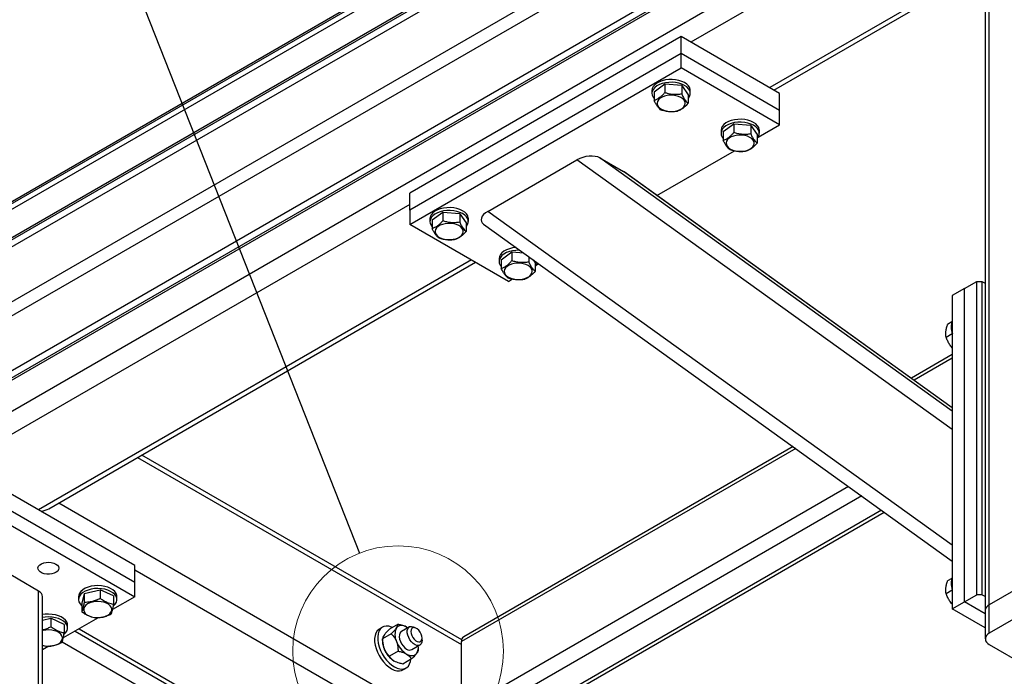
# Model space of a CAD drawing. Header units: millimetres. Extents: x 5 to 589, y 5 to 415.
# Tile 54 of 68: x 439 to 467, y 342 to 361. Entities that reach past the tile are written whole.
import ezdxf

# ---------------------------------------------------------------- set-up
doc = ezdxf.new("R2010")
doc.units = ezdxf.units.MM
doc.layers.add('TRAIT-FORT', color=4, linetype='Continuous', lineweight=25)
doc.dimstyles.new('SLDDIMSTYLE6', dxfattribs={"dimtxt": 0.18, "dimasz": 2, "dimexe": 0, "dimexo": 0.0625, "dimgap": 0, "dimtad": 0, "dimtih": 1, "dimtoh": 1, "dimdec": 0, "dimrnd": 1e-09, "dimzin": 0, "dimdsep": 46, "dimtxsty": 'Standard', "dimblk1": 'NONE', "dimblk2": 'NONE', "dimsah": 1, "dimcen": 0.09, "dimadec": 0, "dimazin": 0, "dimtfac": 2, "dimtdec": 0, "dimtofl": 0, "dimtmove": 0, "dimatfit": 3, "dimldrblk": 'NONE', "dimfxl": 1, "dimfrac": 2, "dimtolj": 1, "dimtzin": 0, "dimarcsym": 0})

# ---------------------------------------------------------------- blocks, each defined once
blk = doc.blocks.new('_None')

msp = doc.modelspace()

# ---------------------------------------------------------------- linework, layer by layer
at = {"color": 7, "linetype": 'Continuous', "lineweight": 18}
msp.add_circle((449.508, 342.663), 3.02, dxfattribs=at)
at = {"layer": 'TRAIT-FORT', "color": 4, "linetype": 'Continuous', "lineweight": 25}
for p, q in [((397.587, 331.978), (504.006, 393.413)), ((397.587, 331.917), (504.006, 393.352)), ((397.587, 331.754), (504.006, 393.188)), ((464.939, 369.819), (433.119, 351.449)), ((464.939, 369.757), (433.119, 351.388)), ((465.027, 369.604), (433.207, 351.235)), ((466.388, 368.818), (434.568, 350.449)), ((466.565, 368.512), (434.745, 350.143)), ((466.565, 366.94), (434.745, 348.571)), ((463.701, 365.083), (434.834, 348.418)), ((463.701, 365.022), (434.887, 348.387)), ((466.459, 343.996), (466.459, 364.491)), ((463.878, 364.226), (434.003, 346.979)), ((466.342, 364.328), (466.342, 343.832)), ((464.366, 363.854), (457.903, 360.123)), ((466.342, 362.382), (460.166, 358.817)), ((460.283, 358.749), (466.342, 362.247)), ((457.62, 360.286), (449.842, 355.796)), ((457.62, 359.797), (457.62, 360.286)), ((460.448, 358.654), (457.62, 360.286)), ((457.62, 359.797), (449.842, 355.306)), ((460.448, 358.164), (457.62, 359.797)), ((457.62, 359.388), (457.62, 359.797)), ((449.842, 354.898), (457.62, 359.388)), ((460.448, 357.755), (457.62, 359.388)), ((457.153, 358.916), (456.851, 358.692)), ((457.153, 358.916), (457.153, 358.671)), ((457.639, 358.877), (457.153, 358.916)), ((457.639, 358.877), (457.639, 358.632)), ((457.639, 358.877), (457.823, 358.614)), ((456.787, 358.735), (456.787, 358.653)), ((456.851, 358.692), (456.851, 358.448)), ((457.823, 358.614), (457.823, 358.37)), ((457.887, 358.653), (457.887, 358.735)), ((460.448, 358.164), (460.448, 358.654)), ((460.448, 357.755), (460.448, 358.164)), ((459.133, 357.773), (458.831, 357.549)), ((459.133, 357.773), (459.133, 357.528)), ((459.619, 357.734), (459.133, 357.773)), ((459.619, 357.734), (459.619, 357.489)), ((459.619, 357.734), (459.803, 357.472)), ((459.833, 357.4), (460.448, 357.755)), ((458.767, 357.592), (458.767, 357.51)), ((458.831, 357.549), (458.831, 357.305)), ((459.803, 357.472), (459.803, 357.227)), ((459.867, 357.51), (459.867, 357.592)), ((456.93, 355.724), (459.152, 357.007)), ((452.077, 355.27), (454.634, 356.746)), ((465.398, 349.015), (454.634, 356.746)), ((455.296, 356.802), (455.968, 356.414)), ((465.398, 349.545), (455.296, 356.802)), ((465.398, 349.64), (455.968, 356.414)), ((465.398, 349.642), (455.99, 356.4)), ((449.842, 355.306), (449.842, 355.796)), ((449.842, 355.47), (436.937, 348.02)), ((449.842, 355.306), (449.842, 354.898)), ((450.789, 355.242), (450.487, 355.019)), ((450.789, 355.242), (450.789, 354.997)), ((451.275, 355.203), (450.789, 355.242)), ((451.275, 355.203), (451.275, 354.958)), ((451.275, 355.203), (451.459, 354.941)), ((465.398, 345.701), (452.077, 355.27)), ((452.67, 353.265), (449.842, 354.898)), ((450.423, 355.061), (450.423, 354.98)), ((450.487, 355.019), (450.487, 354.774)), ((451.459, 354.941), (451.459, 354.696)), ((451.523, 354.98), (451.523, 355.061)), ((451.959, 354.902), (465.398, 345.248)), ((452.769, 354.099), (452.467, 353.876)), ((452.769, 354.099), (452.769, 353.854)), ((453.115, 354.071), (452.769, 354.099)), ((451.61, 353.878), (439.2, 346.714)), ((439.494, 346.748), (451.727, 353.81)), ((452.403, 353.918), (452.403, 353.837)), ((452.467, 353.876), (452.467, 353.631)), ((453.255, 353.971), (453.255, 353.815)), ((453.381, 353.88), (453.439, 353.798)), ((453.439, 353.798), (453.439, 353.553)), ((453.469, 353.726), (453.539, 353.767)), ((452.67, 353.265), (452.788, 353.333)), ((465.752, 353.059), (466.105, 353.263)), ((466.105, 344.281), (466.105, 353.263)), ((466.105, 353.263), (466.247, 353.263)), ((466.247, 353.263), (466.247, 344.281)), ((466.247, 353.263), (466.342, 353.209)), ((465.752, 353.059), (465.398, 352.855)), ((465.752, 344.077), (465.752, 353.059)), ((465.398, 352.855), (465.398, 343.873)), ((465.38, 352.1), (465.263, 352.032)), ((465.398, 351.762), (465.22, 351.659)), ((465.398, 351.163), (464.224, 350.485)), ((465.398, 351.062), (464.302, 350.429)), ((460.911, 348.471), (451.327, 342.938)), ((460.833, 348.528), (451.389, 343.076)), ((441.958, 345.122), (436.654, 348.183)), ((442.04, 348.218), (451.327, 342.857)), ((451.332, 342.989), (442.157, 348.286)), ((441.958, 344.632), (436.654, 347.693)), ((436.654, 347.285), (441.958, 344.223)), ((462.424, 347.385), (451.327, 340.979)), ((462.802, 347.113), (451.539, 340.611)), ((439.777, 346.911), (495.521, 314.731)), ((463.369, 346.706), (452.175, 340.244)), ((452.325, 340.229), (463.448, 346.65)), ((439.2, 344.387), (436.937, 345.693)), ((468.722, 345.302), (466.459, 343.996)), ((441.958, 344.632), (441.958, 345.122)), ((441.958, 344.999), (494.001, 314.955)), ((465.38, 344.751), (465.263, 344.683)), ((440.51, 344.316), (440.964, 344.422)), ((440.964, 344.422), (440.964, 344.178)), ((441.352, 344.248), (440.964, 344.422)), ((441.958, 344.223), (441.958, 344.632)), ((465.398, 344.413), (465.22, 344.31)), ((468.722, 344.485), (466.459, 343.179)), ((439.2, 323.892), (439.2, 344.387)), ((439.317, 323.728), (439.317, 344.223)), ((440.347, 344.223), (440.347, 344.142)), ((440.51, 344.316), (440.442, 344.035)), ((440.51, 344.316), (440.51, 344.071)), ((441.958, 344.223), (441.323, 343.857)), ((441.352, 344.248), (441.352, 344.004)), ((441.447, 344.142), (441.447, 344.223)), ((465.752, 344.077), (466.105, 344.281)), ((466.247, 344.281), (466.105, 344.281)), ((466.342, 344.227), (466.247, 344.281)), ((440.442, 344.035), (440.442, 343.79)), ((465.398, 343.873), (465.752, 344.077)), ((466.342, 343.329), (465.398, 343.873)), ((466.342, 343.737), (465.752, 344.077)), ((466.459, 343.179), (466.459, 343.996)), ((439.317, 343.551), (439.55, 343.606)), ((439.55, 343.606), (439.55, 343.361)), ((439.937, 343.432), (439.55, 343.606)), ((440.91, 343.619), (439.909, 343.041)), ((466.342, 343.832), (466.342, 343.016)), ((439.937, 343.432), (439.937, 343.187)), ((440.033, 343.325), (440.033, 343.407)), ((440.367, 343.305), (446.907, 339.529)), ((449.062, 343.349), (448.974, 343.298)), ((449.508, 343.438), (449.258, 343.294)), ((449.833, 343.361), (449.604, 343.228)), ((449.788, 343.335), (449.753, 343.356)), ((450.036, 343.316), (449.983, 343.346)), ((440.25, 343.237), (446.801, 339.455)), ((449.314, 343.163), (449.064, 343.018)), ((449.064, 343.018), (449.064, 342.958)), ((450.195, 342.979), (450.195, 343.04)), ((439.415, 342.8), (439.317, 342.825)), ((439.496, 342.802), (439.317, 342.699)), ((439.879, 342.933), (446.342, 339.203)), ((449.903, 342.709), (450.133, 342.841)), ((450.089, 342.715), (450.089, 342.775)), ((451.327, 340.979), (451.327, 342.938)), ((466.459, 342.853), (467.516, 342.242)), ((449.508, 342.663), (449.258, 342.519)), ((449.895, 342.439), (449.646, 342.295)), ((449.649, 342.129), (449.737, 342.18))]:
    msp.add_line(p, q, dxfattribs=at)
at = {"layer": 'TRAIT-FORT', "color": 4, "linetype": 'Continuous', "lineweight": 25, "flags": 128}
for points in [[(457.887, 358.735), (457.886, 358.76), (457.869, 358.816), (457.835, 358.87), (457.786, 358.919), (457.722, 358.962), (457.646, 358.998), (457.559, 359.026), (457.466, 359.044), (457.368, 359.052), (457.27, 359.05), (457.173, 359.038), (457.082, 359.016), (456.999, 358.986), (456.927, 358.947), (456.868, 358.901), (456.825, 358.85), (456.797, 358.795), (456.787, 358.739), (456.787, 358.735)], [(457.823, 358.505), (457.83, 358.512), (457.866, 358.565), (457.884, 358.621), (457.886, 358.678), (457.869, 358.734), (457.835, 358.788), (457.786, 358.837), (457.722, 358.88), (457.646, 358.916), (457.559, 358.944), (457.466, 358.962), (457.368, 358.97), (457.27, 358.969), (457.173, 358.957), (457.082, 358.935), (456.999, 358.904), (456.927, 358.865), (456.868, 358.819), (456.825, 358.768), (456.797, 358.714), (456.787, 358.657), (456.795, 358.6), (456.82, 358.545), (456.851, 358.505)], [(457.656, 358.224), (457.7, 358.266), (457.729, 358.312), (457.741, 358.36), (457.735, 358.409), (457.711, 358.455), (457.672, 358.498), (457.617, 358.536), (457.551, 358.566), (457.475, 358.587), (457.393, 358.599), (457.308, 358.6), (457.225, 358.592), (457.147, 358.573), (457.077, 358.546), (457.019, 358.511), (456.974, 358.47), (456.945, 358.424), (456.934, 358.375), (456.94, 358.327), (456.963, 358.28), (457.003, 358.237), (457.057, 358.2), (457.124, 358.17), (457.2, 358.149), (457.282, 358.137), (457.366, 358.135), (457.449, 358.144), (457.527, 358.162), (457.597, 358.189), (457.656, 358.224)], [(459.867, 357.592), (459.865, 357.617), (459.849, 357.673), (459.815, 357.727), (459.766, 357.776), (459.702, 357.819), (459.625, 357.855), (459.539, 357.883), (459.446, 357.901), (459.348, 357.909), (459.25, 357.907), (459.153, 357.895), (459.062, 357.873), (458.979, 357.843), (458.907, 357.804), (458.848, 357.758), (458.804, 357.707), (458.777, 357.652), (458.767, 357.596), (458.767, 357.592)], [(459.803, 357.362), (459.81, 357.369), (459.846, 357.422), (459.864, 357.478), (459.865, 357.535), (459.849, 357.591), (459.815, 357.645), (459.766, 357.694), (459.702, 357.737), (459.625, 357.773), (459.539, 357.801), (459.446, 357.819), (459.348, 357.827), (459.25, 357.826), (459.153, 357.814), (459.062, 357.792), (458.979, 357.761), (458.907, 357.722), (458.848, 357.676), (458.804, 357.625), (458.777, 357.571), (458.767, 357.514), (458.775, 357.457), (458.8, 357.402), (458.831, 357.362)], [(459.636, 357.082), (459.68, 357.123), (459.709, 357.169), (459.721, 357.217), (459.715, 357.266), (459.691, 357.312), (459.651, 357.355), (459.597, 357.393), (459.531, 357.423), (459.455, 357.444), (459.373, 357.456), (459.288, 357.457), (459.205, 357.449), (459.127, 357.43), (459.057, 357.403), (458.999, 357.368), (458.954, 357.327), (458.925, 357.281), (458.914, 357.232), (458.92, 357.184), (458.943, 357.137), (458.983, 357.094), (459.037, 357.057), (459.104, 357.027), (459.18, 357.006), (459.262, 356.994), (459.346, 356.992), (459.429, 357.001), (459.507, 357.019), (459.577, 357.046), (459.636, 357.082)], [(451.523, 355.061), (451.522, 355.086), (451.505, 355.142), (451.472, 355.196), (451.422, 355.245), (451.358, 355.288), (451.282, 355.324), (451.195, 355.352), (451.102, 355.37), (451.004, 355.378), (450.906, 355.376), (450.809, 355.364), (450.718, 355.343), (450.635, 355.312), (450.563, 355.273), (450.504, 355.227), (450.461, 355.176), (450.433, 355.122), (450.423, 355.065), (450.423, 355.061)], [(451.459, 354.831), (451.466, 354.839), (451.502, 354.892), (451.52, 354.947), (451.522, 355.004), (451.505, 355.061), (451.472, 355.114), (451.422, 355.163), (451.358, 355.207), (451.282, 355.243), (451.195, 355.27), (451.102, 355.288), (451.004, 355.297), (450.906, 355.295), (450.809, 355.283), (450.718, 355.261), (450.635, 355.23), (450.563, 355.191), (450.504, 355.146), (450.461, 355.095), (450.433, 355.04), (450.423, 354.983), (450.431, 354.927), (450.456, 354.872), (450.487, 354.831)], [(451.292, 354.551), (451.336, 354.592), (451.365, 354.638), (451.377, 354.686), (451.371, 354.735), (451.347, 354.782), (451.308, 354.824), (451.253, 354.862), (451.187, 354.892), (451.111, 354.913), (451.029, 354.925), (450.944, 354.926), (450.861, 354.918), (450.783, 354.899), (450.713, 354.872), (450.655, 354.837), (450.61, 354.796), (450.581, 354.75), (450.57, 354.702), (450.576, 354.653), (450.599, 354.606), (450.639, 354.563), (450.693, 354.526), (450.76, 354.496), (450.836, 354.475), (450.918, 354.463), (451.002, 354.461), (451.085, 354.47), (451.163, 354.488), (451.233, 354.516), (451.292, 354.551)], [(452.889, 354.234), (452.886, 354.233), (452.789, 354.221), (452.698, 354.2), (452.615, 354.169), (452.543, 354.13), (452.484, 354.084), (452.441, 354.033), (452.413, 353.979), (452.403, 353.922), (452.403, 353.918)], [(453.002, 354.153), (452.984, 354.154), (452.886, 354.152), (452.789, 354.14), (452.698, 354.118), (452.615, 354.087), (452.543, 354.048), (452.484, 354.003), (452.441, 353.952), (452.413, 353.897), (452.403, 353.84), (452.411, 353.784), (452.436, 353.729), (452.467, 353.688)], [(453.272, 353.408), (453.316, 353.449), (453.345, 353.495), (453.357, 353.543), (453.351, 353.592), (453.327, 353.639), (453.288, 353.682), (453.233, 353.719), (453.167, 353.749), (453.091, 353.77), (453.009, 353.782), (452.924, 353.783), (452.841, 353.775), (452.763, 353.756), (452.693, 353.729), (452.635, 353.694), (452.59, 353.653), (452.561, 353.607), (452.55, 353.559), (452.556, 353.51), (452.579, 353.463), (452.619, 353.42), (452.673, 353.383), (452.74, 353.353), (452.816, 353.332), (452.898, 353.32), (452.982, 353.318), (453.065, 353.327), (453.143, 353.345), (453.213, 353.373), (453.272, 353.408)], [(439.695, 345.162), (439.741, 345.128), (439.771, 345.088), (439.783, 345.045), (439.776, 345.002), (439.75, 344.961), (439.708, 344.925), (439.651, 344.897), (439.584, 344.877), (439.511, 344.867), (439.436, 344.869), (439.364, 344.881), (439.299, 344.903), (439.246, 344.934), (439.207, 344.971), (439.186, 345.013), (439.184, 345.056), (439.201, 345.099), (439.235, 345.137), (439.284, 345.17), (439.347, 345.194), (439.417, 345.209), (439.492, 345.213), (439.566, 345.206), (439.635, 345.189), (439.695, 345.162)], [(441.447, 344.223), (441.443, 344.262), (441.422, 344.318), (441.384, 344.371), (441.331, 344.419), (441.264, 344.46), (441.185, 344.494), (441.096, 344.519), (441.001, 344.535), (440.903, 344.541), (440.805, 344.537), (440.71, 344.522), (440.62, 344.498), (440.54, 344.465), (440.471, 344.424), (440.416, 344.377), (440.376, 344.325), (440.353, 344.27), (440.347, 344.223)], [(441.344, 343.957), (441.352, 343.964), (441.4, 344.014), (441.432, 344.068), (441.446, 344.124), (441.443, 344.181), (441.422, 344.236), (441.384, 344.289), (441.331, 344.337), (441.264, 344.378), (441.185, 344.412), (441.096, 344.438), (441.001, 344.454), (440.903, 344.459), (440.805, 344.455), (440.71, 344.44), (440.62, 344.416), (440.54, 344.383), (440.471, 344.343), (440.416, 344.295), (440.376, 344.243), (440.353, 344.188), (440.347, 344.131), (440.359, 344.075), (440.389, 344.02), (440.389, 344.02)], [(440.389, 344.02), (440.434, 343.97), (440.442, 343.963)], [(440.649, 343.672), (440.721, 343.646), (440.8, 343.63), (440.884, 343.623), (440.968, 343.627), (441.049, 343.64), (441.123, 343.663), (441.188, 343.694), (441.24, 343.733), (441.277, 343.777), (441.297, 343.824), (441.3, 343.873), (441.285, 343.921), (441.253, 343.966), (441.206, 344.006), (441.145, 344.04), (441.073, 344.066), (440.994, 344.082), (440.91, 344.089), (440.826, 344.085), (440.745, 344.072), (440.671, 344.049), (440.606, 344.018), (440.554, 343.979), (440.517, 343.935), (440.497, 343.888), (440.494, 343.839), (440.509, 343.791), (440.541, 343.746), (440.588, 343.706), (440.649, 343.672)], [(440.033, 343.407), (440.029, 343.446), (440.008, 343.502), (439.97, 343.554), (439.917, 343.602), (439.849, 343.644), (439.77, 343.678), (439.682, 343.703), (439.587, 343.719), (439.489, 343.725), (439.391, 343.72), (439.317, 343.71)], [(439.93, 343.141), (439.938, 343.147), (439.986, 343.197), (440.018, 343.251), (440.032, 343.307), (440.029, 343.364), (440.008, 343.42), (439.97, 343.473), (439.917, 343.52), (439.849, 343.562), (439.77, 343.596), (439.682, 343.621), (439.587, 343.637), (439.489, 343.643), (439.391, 343.638), (439.317, 343.628)], [(448.974, 343.298), (448.956, 343.287), (448.909, 343.242), (448.872, 343.182), (448.847, 343.11), (448.835, 343.027), (448.836, 342.935), (448.85, 342.838), (448.877, 342.737), (448.915, 342.635), (448.965, 342.535), (449.023, 342.441), (449.09, 342.353), (449.162, 342.276), (449.239, 342.211), (449.318, 342.159), (449.396, 342.122), (449.472, 342.102), (449.544, 342.098), (449.61, 342.111), (449.649, 342.129)], [(449.344, 343.344), (449.315, 343.356), (449.239, 343.376), (449.167, 343.38), (449.102, 343.367), (449.045, 343.338), (448.997, 343.293), (448.96, 343.233), (448.936, 343.161), (448.924, 343.078), (448.925, 342.986), (448.939, 342.889), (448.965, 342.788), (449.004, 342.686), (449.053, 342.586), (449.112, 342.492), (449.178, 342.404), (449.251, 342.327), (449.327, 342.262), (449.406, 342.21), (449.485, 342.173), (449.561, 342.153), (449.633, 342.149), (449.698, 342.162), (449.755, 342.191), (449.803, 342.236), (449.839, 342.296), (449.864, 342.368), (449.874, 342.426)], [(449.753, 343.356), (449.71, 343.378), (449.667, 343.393), (449.625, 343.401), (449.586, 343.401), (449.549, 343.394), (449.516, 343.38), (449.487, 343.359), (449.463, 343.33)], [(450.195, 342.979), (450.189, 342.922), (450.169, 342.876), (450.138, 342.844), (450.097, 342.829), (450.049, 342.83), (449.997, 342.849), (449.944, 342.884), (449.893, 342.932), (449.848, 342.991), (449.812, 343.056), (449.786, 343.125), (449.773, 343.192), (449.773, 343.254), (449.786, 343.305), (449.812, 343.344), (449.848, 343.368), (449.893, 343.375), (449.944, 343.365), (449.983, 343.346)], [(450.195, 343.04), (450.189, 343.096), (450.17, 343.154), (450.141, 343.211), (450.102, 343.261), (450.059, 343.301), (450.014, 343.327), (449.97, 343.337), (449.932, 343.331), (449.902, 343.309), (449.884, 343.272), (449.877, 343.224), (449.884, 343.168), (449.902, 343.11), (449.932, 343.053), (449.97, 343.003), (450.014, 342.963), (450.059, 342.937), (450.102, 342.927), (450.141, 342.933), (450.17, 342.955), (450.189, 342.992), (450.195, 343.04)], [(439.317, 342.827), (439.386, 342.813), (439.469, 342.807), (439.554, 342.81), (439.635, 342.824), (439.709, 342.847), (439.774, 342.878), (439.826, 342.916), (439.862, 342.96), (439.883, 343.008), (439.885, 343.056), (439.871, 343.104), (439.839, 343.149), (439.792, 343.19), (439.731, 343.224), (439.659, 343.249), (439.58, 343.266), (439.496, 343.273), (439.412, 343.269), (439.331, 343.256), (439.317, 343.252)], [(449.604, 343.228), (449.59, 343.219), (449.562, 343.184), (449.545, 343.135), (449.542, 343.075), (449.552, 343.009), (449.574, 342.941), (449.608, 342.874), (449.651, 342.813), (449.701, 342.762), (449.753, 342.724)], [(449.753, 342.581), (449.797, 342.559), (449.84, 342.544), (449.882, 342.536), (449.921, 342.536), (449.958, 342.543), (449.991, 342.557), (450.02, 342.579), (450.044, 342.607)]]:
    msp.add_lwpolyline(points, dxfattribs=at)
at = {"layer": 'TRAIT-FORT', "color": 4, "linetype": 'Continuous', "lineweight": 25}
for centre, radius, start, end in [((453.261, 353.857), 0.246, 316.652, 345.6869), ((465.859, 351.956), 0.497, 157.8122, 202.8526), ((465.856, 344.608), 0.494, 157.7641, 202.2359), ((439.117, 344.203), 0.201, 5.6948, 65.6253), ((466.542, 343.812), 0.201, 114.3747, 174.3052), ((449.851, 343.137), 0.434, 153.4364, 206.5636), ((451.47, 342.956), 0.144, 124.0564, 187.2558), ((466.521, 343.016), 0.175, 110.7834, 249.2166), ((449.682, 342.97), 0.618, 181.1082, 202.0212), ((449.793, 342.991), 0.729, 200.2271, 237.362), ((450.147, 343.195), 0.729, 200.2271, 237.362), ((449.841, 342.839), 0.144, 232.8951, 295.7945), ((449.766, 342.773), 0.324, 329.0985, 7.4399)]:
    msp.add_arc(centre, radius, start, end, dxfattribs=at)
for centre, major_axis, ratio, start_param, end_param in [((454.917, 356.583), (0.469, 0.109), 0.5331, 0.517788, 2.088584), ((455.589, 356.195), (0.469, 0.109), 0.5331, 0.436715, 0.517788), ((452.36, 355.107), (0.469, 0.109), 0.5331, 2.088584, 3.578308), ((439.094, 346.979), (0.566, 0), 0.577382, 5.040018, 5.497706), ((439.094, 346.979), (0.566, 0), 0.577382, 5.040018, 5.497706)]:
    msp.add_ellipse(centre, major_axis=major_axis, ratio=ratio, start_param=start_param, end_param=end_param, dxfattribs=at)
for points, knots in [([(457.153, 358.671), (457.134, 358.65), (457.096, 358.609), (457.031, 358.549), (456.959, 358.496), (456.897, 358.465), (456.861, 358.451), (456.851, 358.448)], [0, 0, 0, 0, 0.192004, 0.385862, 0.637826, 0.896599, 1, 1, 1, 1]), ([(457.639, 358.632), (457.597, 358.627), (457.511, 358.615), (457.385, 358.619), (457.264, 358.638), (457.19, 358.66), (457.153, 358.671)], [0, 0, 0, 0, 0.264605, 0.534948, 0.765343, 1, 1, 1, 1]), ([(457.639, 358.632), (457.655, 358.6), (457.687, 358.536), (457.735, 358.461), (457.781, 358.406), (457.809, 358.382), (457.823, 358.37)], [0, 0, 0, 0, 0.264605, 0.534948, 0.765343, 1, 1, 1, 1]), ([(457.036, 358.185), (457.02, 358.199), (456.987, 358.227), (456.939, 358.289), (456.893, 358.364), (456.865, 358.419), (456.851, 358.448)], [0, 0, 0, 0, 0.264605, 0.534948, 0.765343, 1, 1, 1, 1]), ([(457.823, 358.37), (457.785, 358.329), (457.721, 358.261), (457.629, 358.195), (457.568, 358.163), (457.532, 358.15), (457.522, 358.146)], [0, 0, 0, 0, 0.385549, 0.637642, 0.896546, 1, 1, 1, 1]), ([(457.036, 358.185), (457.078, 358.173), (457.163, 358.148), (457.29, 358.131), (457.41, 358.131), (457.484, 358.141), (457.522, 358.146)], [0, 0, 0, 0, 0.264605, 0.534948, 0.765343, 1, 1, 1, 1]), ([(459.133, 357.528), (459.114, 357.507), (459.076, 357.466), (459.011, 357.406), (458.939, 357.353), (458.877, 357.322), (458.841, 357.308), (458.831, 357.305)], [0, 0, 0, 0, 0.192004, 0.385862, 0.637826, 0.896599, 1, 1, 1, 1]), ([(459.619, 357.489), (459.576, 357.484), (459.491, 357.472), (459.365, 357.476), (459.244, 357.495), (459.17, 357.517), (459.133, 357.528)], [0, 0, 0, 0, 0.264605, 0.534948, 0.765343, 1, 1, 1, 1]), ([(459.619, 357.489), (459.635, 357.458), (459.667, 357.393), (459.715, 357.318), (459.761, 357.263), (459.789, 357.239), (459.803, 357.227)], [0, 0, 0, 0, 0.264605, 0.534948, 0.765343, 1, 1, 1, 1]), ([(459.016, 357.042), (459, 357.056), (458.967, 357.084), (458.919, 357.146), (458.873, 357.221), (458.845, 357.276), (458.831, 357.305)], [0, 0, 0, 0, 0.264605, 0.534948, 0.765343, 1, 1, 1, 1]), ([(459.803, 357.227), (459.765, 357.186), (459.701, 357.118), (459.609, 357.052), (459.547, 357.02), (459.512, 357.007), (459.502, 357.003)], [0, 0, 0, 0, 0.385549, 0.637642, 0.896546, 1, 1, 1, 1]), ([(459.016, 357.042), (459.058, 357.03), (459.143, 357.005), (459.269, 356.988), (459.39, 356.988), (459.464, 356.998), (459.502, 357.003)], [0, 0, 0, 0, 0.264605, 0.534948, 0.765343, 1, 1, 1, 1]), ([(450.789, 354.997), (450.77, 354.977), (450.732, 354.935), (450.667, 354.875), (450.595, 354.822), (450.533, 354.791), (450.497, 354.778), (450.487, 354.774)], [0, 0, 0, 0, 0.192004, 0.385862, 0.637826, 0.896599, 1, 1, 1, 1]), ([(451.275, 354.958), (451.233, 354.953), (451.147, 354.942), (451.021, 354.945), (450.9, 354.964), (450.826, 354.986), (450.789, 354.997)], [0, 0, 0, 0, 0.264605, 0.534948, 0.765343, 1, 1, 1, 1]), ([(451.275, 354.958), (451.291, 354.927), (451.323, 354.862), (451.371, 354.788), (451.417, 354.732), (451.445, 354.708), (451.459, 354.696)], [0, 0, 0, 0, 0.264605, 0.534948, 0.765343, 1, 1, 1, 1]), ([(450.672, 354.511), (450.656, 354.525), (450.623, 354.553), (450.575, 354.615), (450.529, 354.69), (450.501, 354.746), (450.487, 354.774)], [0, 0, 0, 0, 0.264605, 0.534948, 0.765343, 1, 1, 1, 1]), ([(451.459, 354.696), (451.421, 354.655), (451.358, 354.587), (451.266, 354.521), (451.204, 354.49), (451.168, 354.476), (451.158, 354.472)], [0, 0, 0, 0, 0.385549, 0.637642, 0.896546, 1, 1, 1, 1]), ([(450.672, 354.511), (450.714, 354.499), (450.799, 354.474), (450.926, 354.457), (451.046, 354.457), (451.12, 354.467), (451.158, 354.472)], [0, 0, 0, 0, 0.264605, 0.534948, 0.765343, 1, 1, 1, 1]), ([(452.769, 353.854), (452.75, 353.834), (452.712, 353.792), (452.647, 353.732), (452.575, 353.68), (452.513, 353.648), (452.477, 353.635), (452.467, 353.631)], [0, 0, 0, 0, 0.192004, 0.385862, 0.637826, 0.896599, 1, 1, 1, 1]), ([(453.255, 353.815), (453.212, 353.81), (453.127, 353.799), (453.001, 353.802), (452.88, 353.821), (452.806, 353.843), (452.769, 353.854)], [0, 0, 0, 0, 0.264605, 0.534948, 0.765343, 1, 1, 1, 1]), ([(453.255, 353.815), (453.271, 353.784), (453.303, 353.72), (453.351, 353.645), (453.397, 353.589), (453.425, 353.565), (453.439, 353.553)], [0, 0, 0, 0, 0.264605, 0.534948, 0.765343, 1, 1, 1, 1]), ([(452.652, 353.368), (452.636, 353.382), (452.603, 353.41), (452.555, 353.472), (452.509, 353.547), (452.481, 353.603), (452.467, 353.631)], [0, 0, 0, 0, 0.264605, 0.534948, 0.765343, 1, 1, 1, 1]), ([(453.439, 353.553), (453.401, 353.512), (453.337, 353.445), (453.245, 353.378), (453.184, 353.347), (453.148, 353.333), (453.138, 353.329)], [0, 0, 0, 0, 0.385549, 0.637642, 0.896546, 1, 1, 1, 1]), ([(452.652, 353.368), (452.694, 353.356), (452.779, 353.331), (452.906, 353.314), (453.026, 353.314), (453.1, 353.324), (453.138, 353.329)], [0, 0, 0, 0, 0.264605, 0.534948, 0.765343, 1, 1, 1, 1]), ([(465.22, 351.659), (465.217, 351.679), (465.211, 351.72), (465.21, 351.794), (465.221, 351.883), (465.242, 351.967), (465.258, 352.018), (465.263, 352.032)], [0, 0, 0, 0, 0.192004, 0.385862, 0.637826, 0.896599, 1, 1, 1, 1]), ([(465.398, 351.359), (465.372, 351.391), (465.321, 351.453), (465.263, 351.555), (465.235, 351.624), (465.22, 351.659)], [0, 0, 0, 0, 0.3506481, 0.6723489, 1, 1, 1, 1]), ([(465.22, 344.31), (465.217, 344.33), (465.211, 344.371), (465.21, 344.445), (465.221, 344.534), (465.242, 344.618), (465.258, 344.669), (465.263, 344.683)], [0, 0, 0, 0, 0.192004, 0.385862, 0.637826, 0.896599, 1, 1, 1, 1]), ([(440.51, 344.071), (440.549, 344.071), (440.629, 344.072), (440.747, 344.093), (440.86, 344.129), (440.93, 344.161), (440.964, 344.178)], [0, 0, 0, 0, 0.264605, 0.534948, 0.765343, 1, 1, 1, 1]), ([(441.352, 344.004), (441.327, 344.008), (441.279, 344.016), (441.196, 344.042), (441.103, 344.084), (441.023, 344.134), (440.978, 344.168), (440.964, 344.178)], [0, 0, 0, 0, 0.192004, 0.385862, 0.637826, 0.896599, 1, 1, 1, 1]), ([(465.398, 344.01), (465.372, 344.042), (465.321, 344.104), (465.263, 344.206), (465.235, 344.275), (465.22, 344.31)], [0, 0, 0, 0, 0.3506481, 0.6723489, 1, 1, 1, 1]), ([(440.51, 344.071), (440.504, 344.038), (440.492, 343.97), (440.475, 343.891), (440.458, 343.831), (440.447, 343.804), (440.442, 343.79)], [0, 0, 0, 0, 0.264605, 0.534948, 0.765343, 1, 1, 1, 1]), ([(441.284, 343.723), (441.29, 343.738), (441.302, 343.77), (441.319, 343.836), (441.336, 343.915), (441.347, 343.974), (441.352, 344.004)], [0, 0, 0, 0, 0.264605, 0.534948, 0.765343, 1, 1, 1, 1]), ([(440.829, 343.616), (440.78, 343.626), (440.699, 343.642), (440.581, 343.697), (440.501, 343.747), (440.455, 343.781), (440.442, 343.79)], [0, 0, 0, 0, 0.385549, 0.637642, 0.896546, 1, 1, 1, 1]), ([(441.284, 343.723), (441.245, 343.705), (441.165, 343.668), (441.047, 343.634), (440.934, 343.617), (440.864, 343.617), (440.829, 343.616)], [0, 0, 0, 0, 0.264605, 0.534948, 0.765343, 1, 1, 1, 1]), ([(439.317, 343.277), (439.324, 343.278), (439.367, 343.285), (439.446, 343.314), (439.515, 343.345), (439.55, 343.361)], [0, 0, 0, 0, 0.093201, 0.542446, 1, 1, 1, 1]), ([(439.937, 343.187), (439.913, 343.191), (439.864, 343.2), (439.781, 343.225), (439.689, 343.268), (439.609, 343.318), (439.563, 343.352), (439.55, 343.361)], [0, 0, 0, 0, 0.192004, 0.385862, 0.637826, 0.896599, 1, 1, 1, 1]), ([(449.258, 343.294), (449.233, 343.268), (449.181, 343.216), (449.133, 343.16), (449.113, 343.132), (449.109, 343.126)], [0, 0, 0, 0, 0.4323851, 0.8795539, 1, 1, 1, 1]), ([(449.314, 343.163), (449.339, 343.188), (449.391, 343.241), (449.438, 343.297), (449.458, 343.325), (449.463, 343.33)], [0, 0, 0, 0, 0.4323851, 0.8795539, 1, 1, 1, 1]), ([(449.463, 343.33), (449.477, 343.353), (449.505, 343.398), (449.507, 343.425), (449.508, 343.438)], [0, 0, 0, 0, 0.504, 1, 1, 1, 1]), ([(449.508, 343.438), (449.529, 343.434), (449.582, 343.423), (449.663, 343.4), (449.722, 343.374), (449.75, 343.358), (449.753, 343.356)], [0, 0, 0, 0, 0.237039, 0.589019, 0.951631, 1, 1, 1, 1]), ([(439.87, 342.907), (439.876, 342.922), (439.888, 342.953), (439.905, 343.019), (439.922, 343.099), (439.932, 343.158), (439.937, 343.187)], [0, 0, 0, 0, 0.264605, 0.534948, 0.765343, 1, 1, 1, 1]), ([(449.109, 343.126), (449.095, 343.104), (449.067, 343.059), (449.065, 343.032), (449.064, 343.018)], [0, 0, 0, 0, 0.504, 1, 1, 1, 1]), ([(449.109, 342.739), (449.095, 342.784), (449.067, 342.875), (449.065, 342.971), (449.064, 343.018)], [0, 0, 0, 0, 0.504, 1, 1, 1, 1]), ([(449.314, 343.163), (449.327, 343.149), (449.352, 343.123), (449.388, 343.078), (449.422, 343.029), (449.443, 342.988), (449.456, 342.958), (449.461, 342.948), (449.463, 342.943)], [0, 0, 0, 0, 0.215513, 0.432218, 0.654444, 0.879671, 0.939796, 1, 1, 1, 1]), ([(439.87, 342.907), (439.831, 342.888), (439.751, 342.852), (439.633, 342.817), (439.52, 342.8), (439.45, 342.8), (439.415, 342.8)], [0, 0, 0, 0, 0.264605, 0.534948, 0.765343, 1, 1, 1, 1]), ([(449.258, 342.519), (449.233, 342.546), (449.181, 342.601), (449.133, 342.679), (449.113, 342.728), (449.109, 342.739)], [0, 0, 0, 0, 0.432385, 0.879554, 1, 1, 1, 1]), ([(449.463, 342.943), (449.477, 342.897), (449.505, 342.806), (449.507, 342.71), (449.508, 342.663)], [0, 0, 0, 0, 0.504, 1, 1, 1, 1]), ([(450.089, 342.715), (450.088, 342.703), (450.086, 342.679), (450.066, 342.639), (450.048, 342.612), (450.044, 342.607)], [0, 0, 0, 0, 0.432385, 0.879554, 1, 1, 1, 1]), ([(449.4, 342.377), (449.397, 342.379), (449.37, 342.394), (449.326, 342.428), (449.285, 342.475), (449.266, 342.506), (449.258, 342.519)], [0, 0, 0, 0, 0.048369, 0.39933, 0.762965, 1, 1, 1, 1]), ([(449.508, 342.663), (449.529, 342.658), (449.582, 342.648), (449.663, 342.624), (449.722, 342.599), (449.75, 342.583), (449.753, 342.581)], [0, 0, 0, 0, 0.237039, 0.589019, 0.951631, 1, 1, 1, 1]), ([(449.753, 342.581), (449.773, 342.568), (449.813, 342.542), (449.851, 342.503), (449.878, 342.468), (449.89, 342.449), (449.895, 342.439)], [0, 0, 0, 0, 0.309932, 0.629427, 0.814308, 1, 1, 1, 1]), ([(450.044, 342.607), (450.024, 342.581), (449.985, 342.529), (449.925, 342.469), (449.895, 342.439)], [0, 0, 0, 0, 0.504, 1, 1, 1, 1]), ([(449.646, 342.295), (449.613, 342.302), (449.552, 342.315), (449.468, 342.342), (449.423, 342.365), (449.4, 342.377)], [0, 0, 0, 0, 0.370457, 0.681018, 1, 1, 1, 1])]:
    msp.add_open_spline(points, degree=3, knots=knots, dxfattribs=at)

# ---------------------------------------------------------------- leaders
at = {"color": 7, "linetype": 'Continuous', "lineweight": 18, "has_arrowhead": 0}
msp.add_leader([(439.317, 368.503), (448.4, 345.473)], dimstyle='SLDDIMSTYLE6', dxfattribs=at)

doc.saveas('drawing.dxf')
